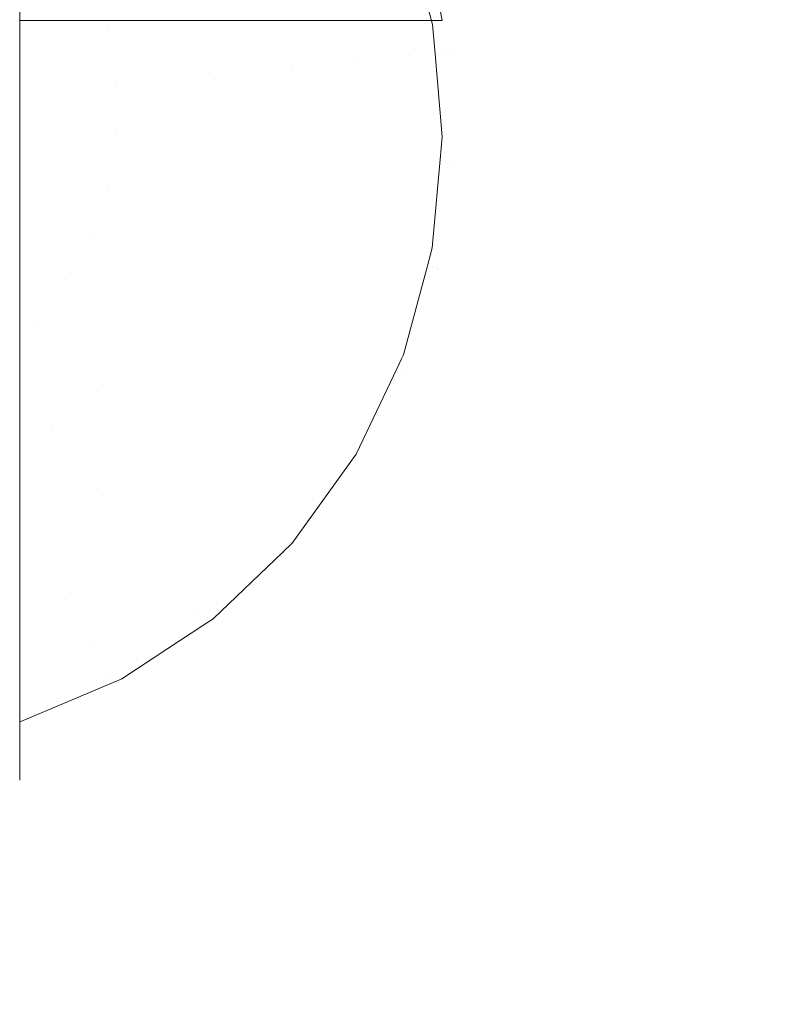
# Model space of a CAD drawing. Header units: millimetres. Extents: x -211 to 218, y -248 to 286.
# Tile 18 of 214: x -93 to -74, y -169 to -143. Entities that reach past the tile are written whole.
import ezdxf

# ---------------------------------------------------------------- set-up
doc = ezdxf.new("R2010")
doc.units = ezdxf.units.MM
doc.header["$LTSCALE"] = 25.4
doc.layers.add('None', color=7, linetype='Continuous', lineweight=9)

msp = doc.modelspace()

# ---------------------------------------------------------------- linework, layer by layer
at = {"layer": 'None', "color": 7, "linetype": 'Continuous', "lineweight": 9}
for points in [[(-130.065, -163.744, -179.983), (126.12, 166.801, -179.983), (130.065, 163.744, -180.284), (-126.12, -166.801, -180.284)], [(133.301, -159.721, -160.019), (-114.033, 159.403, -160.019), (-117.978, 156.345, -160.32), (129.356, -162.778, -160.32)], [(-121.48, -162.778, -160.32), (3.938, -0.958, -160.32), (-0.007, 2.1, -160.019), (-125.424, -159.721, -160.019)]]:
    msp.add_3dface(points, dxfattribs=at)
for points, invisible_edges in [([(-0.007, 3.097, -170.151), (3.938, 8.187, -170.151), (126.12, 166.801, -179.983), (-130.065, -163.744, -179.983)], 10), ([(-126.12, -166.801, -180.284), (130.065, 163.744, -180.284), (7.883, 5.13, -170.452), (3.938, 0.04, -170.452)], 10), ([(-114.033, 159.403, -160.019), (133.301, -159.721, -160.019), (7.883, 3.068, -169.85), (3.938, 8.157, -169.85)], 10), ([(-0.007, 5.1, -170.151), (3.938, 0.01, -170.151), (129.356, -162.778, -160.32), (-117.978, 156.345, -160.32)], 10), ([(-125.424, -159.721, -160.019), (-0.007, 2.1, -160.019), (-0.007, 3.097, -170.151), (-130.065, -163.744, -179.983)], 12), ([(-126.12, -166.801, -180.284), (3.938, 0.04, -170.452), (3.938, -0.958, -160.32), (-121.48, -162.778, -160.32)], 9), ([(-88.28, -133.184, -17.103), (-110.607, -152.544, -113.061), (-93.325, -135.624, -33.795)], 11), ([(-110.201, -152.876, -113.089), (-110.607, -152.544, -113.061), (-88.28, -133.184, -17.103)], 10), ([(-88.28, -133.184, -17.103), (-87.097, -134.429, -17.127), (-110.201, -152.876, -113.089)], 10), ([(-87.097, -134.429, -17.127), (-86.239, -135.332, -17.144), (-110.201, -152.876, -113.089)], 10), ([(-179.538, -219.383, -424.222), (-180.891, -217.374, -424.312), (-86.239, -135.332, -17.144), (-85.427, -136.537, -17.09)], 10), ([(-136.864, -175.987, -227.784), (-110.201, -152.876, -113.089), (-86.239, -135.332, -17.144), (-180.891, -217.374, -424.312)], 14), ([(-85.427, -136.537, -17.09), (-84.584, -137.788, -17.034), (-179.237, -219.83, -424.202), (-179.538, -219.383, -424.222)], 10), ([(-83.689, -138.701, -9.029), (-84.424, -137.214, -8.972), (-93.325, -137.214, -8.281), (-93.325, -143.214, -8.281)], 8), ([(-178.286, -221.929, -424), (-179.237, -219.83, -424.202), (-84.584, -137.788, -17.034), (-84.09, -138.878, -16.929)], 10), ([(-82.794, -141.131, -9.098), (-83.482, -139.12, -9.045), (-83.689, -138.701, -9.029), (-93.325, -143.214, -8.281)], 12), ([(-84.09, -138.878, -16.929), (-83.366, -140.477, -16.775), (-178.019, -222.519, -423.943), (-178.286, -221.929, -424)], 10), ([(-177.458, -224.657, -423.643), (-178.019, -222.519, -423.943), (-83.366, -140.477, -16.775)], 10), ([(-83.366, -140.477, -16.775), (-83.123, -141.407, -16.644), (-177.274, -225.359, -423.544), (-177.458, -224.657, -423.643)], 10), ([(-93.325, -143.214, -8.281), (-82.757, -141.312, -9.101), (-82.794, -141.131, -9.098)], 9), ([(-93.325, -143.214, -8.281), (-82.369, -143.214, -9.131), (-82.757, -141.312, -9.101)], 8), ([(-82.622, -143.317, -16.376), (-83.123, -141.407, -16.644), (-82.63, -141.28, -14.444)], 10), ([(-82.49, -141.245, -11.522), (-82.757, -141.312, -9.101), (-82.369, -143.214, -9.131)], 9), ([(-82.49, -141.245, -11.522), (-82.02, -144.027, -11.522), (-82.164, -144.04, -14.444), (-82.63, -141.28, -14.444)], 15), ([(-82.63, -141.28, -14.444), (-82.164, -144.04, -14.444), (-82.622, -143.317, -16.376)], 11), ([(-82.369, -143.214, -9.131), (-82.02, -144.027, -11.522), (-82.49, -141.245, -11.522)], 11), ([(-83.123, -141.407, -16.644), (-82.622, -143.317, -16.376), (-177.274, -225.359, -423.544)], 10), ([(-177.091, -227.504, -423.155), (-177.274, -225.359, -423.544), (-82.622, -143.317, -16.376)], 10), ([(-82.622, -143.317, -16.376), (-82.557, -144.073, -16.239), (-177.026, -228.265, -423.016), (-177.091, -227.504, -423.155)], 10), ([(-93.325, -143.214, -8.281), (-93.325, -151.293, 2.756), (-93.325, -150.768, 2.989), (-93.325, -150.683, 3.012)], 9), ([(-93.325, -143.214, -8.281), (-93.325, -154.377, 1.126), (-93.325, -153.101, 1.956), (-93.325, -152.795, 2.091)], 9), ([(-93.325, -143.214, -8.281), (-93.325, -160.168, -5.83), (-93.325, -159.99, -5.355)], 9), ([(-93.325, -143.214, -8.281), (-93.325, -149.226, 3.396), (-93.325, -148.3, 3.64), (-93.325, -146.919, 3.776)], 9), ([(-93.325, -152.795, 2.091), (-93.325, -151.293, 2.756), (-93.325, -143.214, -8.281)], 10), ([(-93.325, -146.919, 3.776), (-93.325, -145.761, 3.891), (-93.325, -144.972, 3.843), (-93.325, -143.214, -8.281)], 12), ([(-93.325, -143.214, -8.281), (-93.325, -156.037, -0.155), (-93.325, -155.24, 0.565), (-93.325, -154.377, 1.126)], 9), ([(-93.325, -157.133, -1.147), (-93.325, -156.835, -0.877), (-93.325, -143.214, -8.281)], 10), ([(-93.325, -150.683, 3.012), (-93.325, -149.226, 3.396), (-93.325, -143.214, -8.281)], 10), ([(-93.325, -143.214, -8.281), (-93.325, -161.061, -8.627), (-93.325, -160.884, -7.745), (-93.325, -160.168, -5.83)], 9), ([(-93.325, -156.835, -0.877), (-93.325, -156.037, -0.155), (-93.325, -143.214, -8.281)], 10), ([(-93.325, -144.972, 3.843), (-93.325, -143.987, 3.783), (-93.325, -143.214, -8.281)], 10), ([(-93.325, -143.987, 3.783), (-93.325, -143.214, 3.736), (-93.325, -143.214, -8.281)], 8), ([(-93.325, -143.987, 3.783), (-91.049, -143.435, 2.768), (-91.115, -143.214, 2.762)], 11), ([(-91.115, -143.214, 2.762), (-93.325, -143.214, 3.736), (-93.325, -143.987, 3.783)], 8), ([(-93.325, -143.214, -8.281), (-83.371, -143.214, -5.838), (-83.007, -143.214, -6.686), (-82.501, -143.214, -8.627)], 9), ([(-93.325, -143.214, -8.281), (-86.466, -143.214, -0.888), (-85.335, -143.214, -2.218), (-84.704, -143.214, -3.234)], 9), ([(-84.704, -143.214, -3.234), (-84.003, -143.214, -4.365), (-83.371, -143.214, -5.838), (-93.325, -143.214, -8.281)], 12), ([(-93.325, -143.214, -8.281), (-88.615, -143.214, 1.133), (-86.973, -143.214, -0.294), (-86.466, -143.214, -0.888)], 9), ([(-93.325, -143.214, -8.281), (-91.115, -143.214, 2.762), (-91.013, -143.214, 2.717), (-90.072, -143.214, 2.12)], 9), ([(-90.072, -143.214, 2.12), (-88.88, -143.214, 1.363), (-88.615, -143.214, 1.133), (-93.325, -143.214, -8.281)], 12), ([(-93.325, -143.214, -8.281), (-93.325, -143.214, 3.736), (-91.115, -143.214, 2.762)], 8), ([(-82.501, -143.214, -8.627), (-82.369, -143.214, -9.131), (-93.325, -143.214, -8.281)], 8), ([(-91.013, -143.214, 2.717), (-91.115, -143.214, 2.762), (-91.049, -143.435, 2.768)], 10), ([(-91.049, -143.435, 2.768), (-90.072, -143.214, 2.12), (-91.013, -143.214, 2.717)], 9), ([(-90.072, -143.214, 2.12), (-91.049, -143.435, 2.768), (-90.823, -144.771, 2.768)], 11), ([(-90.072, -143.214, 2.12), (-90.823, -144.771, 2.768), (-88.396, -144.566, 1.149)], 11), ([(-88.396, -144.566, 1.149), (-88.88, -143.214, 1.363), (-90.072, -143.214, 2.12)], 9), ([(-88.396, -144.566, 1.149), (-88.615, -143.214, 1.133), (-88.88, -143.214, 1.363)], 9), ([(-86.973, -143.214, -0.294), (-88.615, -143.214, 1.133), (-88.396, -144.566, 1.149)], 10), ([(-88.396, -144.566, 1.149), (-86.28, -144.387, -0.863), (-86.973, -143.214, -0.294)], 11), ([(-86.28, -144.387, -0.863), (-86.466, -143.214, -0.888), (-86.973, -143.214, -0.294)], 9), ([(-85.335, -143.214, -2.218), (-86.466, -143.214, -0.888), (-86.28, -144.387, -0.863)], 10), ([(-86.28, -144.387, -0.863), (-84.54, -144.24, -3.21), (-85.335, -143.214, -2.218)], 11), ([(-84.54, -144.24, -3.21), (-84.704, -143.214, -3.234), (-85.335, -143.214, -2.218)], 9), ([(-84.003, -143.214, -4.365), (-84.704, -143.214, -3.234), (-84.54, -144.24, -3.21)], 10), ([(-84.003, -143.214, -4.365), (-84.54, -144.24, -3.21), (-83.226, -144.129, -5.821)], 11), ([(-83.226, -144.129, -5.821), (-83.371, -143.214, -5.838), (-84.003, -143.214, -4.365)], 9), ([(-83.007, -143.214, -6.686), (-83.371, -143.214, -5.838), (-83.226, -144.129, -5.821)], 10), ([(-83.007, -143.214, -6.686), (-83.226, -144.129, -5.821), (-82.378, -144.058, -8.619)], 11), ([(-82.378, -144.058, -8.619), (-82.501, -143.214, -8.627), (-83.007, -143.214, -6.686)], 9), ([(-82.164, -144.04, -14.444), (-82.557, -144.073, -16.239), (-82.622, -143.317, -16.376)], 9), ([(-82.369, -143.214, -9.131), (-82.501, -143.214, -8.627), (-82.378, -144.058, -8.619)], 10), ([(-82.378, -144.058, -8.619), (-82.02, -144.027, -11.522), (-82.369, -143.214, -9.131)], 11), ([(-90.823, -144.771, 2.768), (-91.049, -143.435, 2.768), (-93.325, -143.987, 3.783)], 11), ([(-82.557, -144.073, -16.239), (-82.373, -146.222, -15.848), (-177.026, -228.265, -423.016)], 10), ([(-93.325, -143.987, 3.783), (-93.325, -144.972, 3.843), (-90.823, -144.771, 2.768)], 10), ([(-84.54, -144.24, -3.21), (-84.537, -146.642, -3.21), (-83.223, -146.75, -5.821), (-83.226, -144.129, -5.821)], 15), ([(-83.226, -144.129, -5.821), (-83.223, -146.75, -5.821), (-82.375, -146.82, -8.619), (-82.378, -144.058, -8.619)], 15), ([(-82.373, -146.222, -15.848), (-82.557, -144.073, -16.239), (-82.164, -144.04, -14.444)], 10), ([(-82.378, -144.058, -8.619), (-82.375, -146.82, -8.619), (-82.017, -146.849, -11.522), (-82.02, -144.027, -11.522)], 15), ([(-82.164, -144.04, -14.444), (-82.16, -146.838, -14.444), (-82.373, -146.222, -15.848)], 11), ([(-82.02, -144.027, -11.522), (-82.017, -146.849, -11.522), (-82.16, -146.838, -14.444), (-82.164, -144.04, -14.444)], 15), ([(-88.396, -144.566, 1.149), (-88.394, -146.325, 1.149), (-86.278, -146.499, -0.863), (-86.28, -144.387, -0.863)], 15), ([(-86.28, -144.387, -0.863), (-86.278, -146.499, -0.863), (-84.537, -146.642, -3.21), (-84.54, -144.24, -3.21)], 15), ([(-90.823, -144.771, 2.768), (-90.822, -146.125, 2.768), (-88.394, -146.325, 1.149), (-88.396, -144.566, 1.149)], 15), ([(-90.823, -144.771, 2.768), (-93.325, -144.972, 3.843), (-93.325, -145.761, 3.891)], 9), ([(-93.325, -145.761, 3.891), (-90.822, -146.125, 2.768), (-90.823, -144.771, 2.768)], 11), ([(-90.822, -146.125, 2.768), (-93.325, -145.761, 3.891), (-93.325, -146.919, 3.776)], 9), ([(-93.325, -146.919, 3.776), (-91.045, -147.462, 2.768), (-90.822, -146.125, 2.768)], 11), ([(-90.822, -146.125, 2.768), (-91.045, -147.462, 2.768), (-88.683, -148.06, 1.149), (-88.394, -146.325, 1.149)], 15), ([(-82.373, -146.222, -15.848), (-82.426, -146.816, -15.717), (-177.281, -231.147, -422.376), (-177.214, -230.393, -422.544)], 10), ([(-82.373, -146.222, -15.848), (-177.214, -230.393, -422.544), (-177.133, -229.473, -422.748)], 9), ([(-177.133, -229.473, -422.748), (-177.026, -228.265, -423.016), (-82.373, -146.222, -15.848)], 10), ([(-88.394, -146.325, 1.149), (-88.683, -148.06, 1.149), (-86.625, -148.582, -0.863), (-86.278, -146.499, -0.863)], 15), ([(-82.16, -146.838, -14.444), (-82.426, -146.816, -15.717), (-82.373, -146.222, -15.848)], 9), ([(-86.278, -146.499, -0.863), (-86.625, -148.582, -0.863), (-84.932, -149.012, -3.21), (-84.537, -146.642, -3.21)], 15), ([(-84.537, -146.642, -3.21), (-84.932, -149.012, -3.21), (-83.654, -149.336, -5.821), (-83.223, -146.75, -5.821)], 15), ([(-82.426, -146.816, -15.717), (-82.628, -149.105, -15.208), (-177.281, -231.147, -422.376)], 10), ([(-91.045, -147.462, 2.768), (-93.325, -146.919, 3.776), (-93.325, -148.3, 3.64)], 9), ([(-83.223, -146.75, -5.821), (-83.654, -149.336, -5.821), (-82.829, -149.545, -8.619), (-82.375, -146.82, -8.619)], 15), ([(-82.375, -146.82, -8.619), (-82.829, -149.545, -8.619), (-82.481, -149.633, -11.522), (-82.017, -146.849, -11.522)], 15), ([(-82.628, -149.105, -15.208), (-82.426, -146.816, -15.717), (-82.16, -146.838, -14.444)], 10), ([(-82.16, -146.838, -14.444), (-82.621, -149.598, -14.444), (-82.628, -149.105, -15.208)], 11), ([(-82.017, -146.849, -11.522), (-82.481, -149.633, -11.522), (-82.621, -149.598, -14.444), (-82.16, -146.838, -14.444)], 15), ([(-93.325, -148.3, 3.64), (-91.486, -148.742, 2.768), (-91.045, -147.462, 2.768)], 11), ([(-91.045, -147.462, 2.768), (-91.486, -148.742, 2.768), (-89.256, -149.724, 1.149), (-88.683, -148.06, 1.149)], 15), ([(-88.683, -148.06, 1.149), (-89.256, -149.724, 1.149), (-87.313, -150.579, -0.863), (-86.625, -148.582, -0.863)], 15), ([(-91.486, -148.742, 2.768), (-93.325, -148.3, 3.64), (-93.325, -149.226, 3.396)], 9), ([(-93.325, -149.226, 3.396), (-92.132, -149.932, 2.768), (-91.486, -148.742, 2.768)], 11), ([(-91.486, -148.742, 2.768), (-92.132, -149.932, 2.768), (-90.096, -151.27, 1.149), (-89.256, -149.724, 1.149)], 15), ([(-86.625, -148.582, -0.863), (-87.313, -150.579, -0.863), (-85.714, -151.283, -3.21), (-84.932, -149.012, -3.21)], 15), ([(-84.932, -149.012, -3.21), (-85.714, -151.283, -3.21), (-84.507, -151.814, -5.821), (-83.654, -149.336, -5.821)], 15), ([(-82.628, -149.105, -15.208), (-82.753, -149.564, -15.087), (-178.032, -233.918, -421.643), (-177.848, -233.238, -421.823)], 10), ([(-177.848, -233.238, -421.823), (-177.281, -231.147, -422.376), (-82.628, -149.105, -15.208)], 10), ([(-92.132, -149.932, 2.768), (-93.325, -149.226, 3.396), (-93.325, -150.683, 3.012)], 9), ([(-82.621, -149.598, -14.444), (-82.753, -149.564, -15.087), (-82.628, -149.105, -15.208)], 9), ([(-83.654, -149.336, -5.821), (-84.507, -151.814, -5.821), (-83.728, -152.157, -8.619), (-82.829, -149.545, -8.619)], 15), ([(-82.753, -149.564, -15.087), (-83.379, -151.876, -14.475), (-178.032, -233.918, -421.643)], 10), ([(-89.256, -149.724, 1.149), (-90.096, -151.27, 1.149), (-88.321, -152.435, -0.863), (-87.313, -150.579, -0.863)], 15), ([(-82.829, -149.545, -8.619), (-83.728, -152.157, -8.619), (-83.4, -152.302, -11.522), (-82.481, -149.633, -11.522)], 15), ([(-82.621, -149.598, -14.444), (-83.428, -151.977, -14.444), (-83.379, -151.876, -14.475)], 9), ([(-83.428, -151.977, -14.444), (-82.621, -149.598, -14.444), (-82.481, -149.633, -11.522)], 11), ([(-82.481, -149.633, -11.522), (-83.4, -152.302, -11.522), (-83.428, -151.977, -14.444)], 11), ([(-83.379, -151.876, -14.475), (-82.753, -149.564, -15.087), (-82.621, -149.598, -14.444)], 10), ([(-93.325, -150.683, 3.012), (-92.967, -150.999, 2.768), (-92.132, -149.932, 2.768)], 11), ([(-92.132, -149.932, 2.768), (-92.967, -150.999, 2.768), (-91.18, -152.655, 1.149), (-90.096, -151.27, 1.149)], 15), ([(-92.967, -150.999, 2.768), (-93.325, -150.683, 3.012), (-93.325, -150.768, 2.989)], 9), ([(-93.325, -150.768, 2.989), (-93.325, -151.293, 2.756), (-92.967, -150.999, 2.768)], 10), ([(-87.313, -150.579, -0.863), (-88.321, -152.435, -0.863), (-86.861, -153.393, -3.21), (-85.714, -151.283, -3.21)], 15), ([(-91.18, -152.655, 1.149), (-92.967, -150.999, 2.768), (-93.325, -151.293, 2.756)], 11), ([(-93.325, -151.293, 2.756), (-93.325, -152.795, 2.091), (-91.18, -152.655, 1.149)], 10), ([(-90.096, -151.27, 1.149), (-91.18, -152.655, 1.149), (-89.623, -154.098, -0.863), (-88.321, -152.435, -0.863)], 15), ([(-85.714, -151.283, -3.21), (-86.861, -153.393, -3.21), (-85.759, -154.117, -5.821), (-84.507, -151.814, -5.821)], 15), ([(-84.507, -151.814, -5.821), (-85.759, -154.117, -5.821), (-85.047, -154.584, -8.619), (-83.728, -152.157, -8.619)], 15), ([(-83.379, -151.876, -14.475), (-83.428, -151.977, -14.444), (-179.256, -236.494, -420.84), (-178.992, -235.938, -421.013)], 10), ([(-179.256, -236.494, -420.84), (-83.428, -151.977, -14.444), (-83.55, -152.235, -14.363)], 9), ([(-178.992, -235.938, -421.013), (-178.032, -233.918, -421.643), (-83.379, -151.876, -14.475)], 10), ([(-83.4, -152.302, -11.522), (-83.55, -152.235, -14.363), (-83.428, -151.977, -14.444)], 9), ([(-83.55, -152.235, -14.363), (-84.603, -154.452, -13.672), (-179.256, -236.494, -420.84)], 10), ([(-83.728, -152.157, -8.619), (-85.047, -154.584, -8.619), (-84.747, -154.781, -11.522), (-83.4, -152.302, -11.522)], 15), ([(-83.4, -152.302, -11.522), (-84.747, -154.781, -11.522), (-84.603, -154.452, -13.672)], 11), ([(-84.603, -154.452, -13.672), (-83.55, -152.235, -14.363), (-83.4, -152.302, -11.522)], 10), ([(-88.321, -152.435, -0.863), (-89.623, -154.098, -0.863), (-88.342, -155.285, -3.21), (-86.861, -153.393, -3.21)], 15), ([(-93.325, -152.795, 2.091), (-92.479, -153.842, 1.149), (-91.18, -152.655, 1.149)], 11), ([(-92.479, -153.842, 1.149), (-93.325, -152.795, 2.091), (-93.325, -153.101, 1.956)], 9), ([(-91.18, -152.655, 1.149), (-92.479, -153.842, 1.149), (-91.182, -155.522, -0.863), (-89.623, -154.098, -0.863)], 15), ([(-93.325, -153.101, 1.956), (-93.325, -154.377, 1.126), (-92.479, -153.842, 1.149)], 10), ([(-86.861, -153.393, -3.21), (-88.342, -155.285, -3.21), (-87.374, -156.181, -5.821), (-85.759, -154.117, -5.821)], 15), ([(-91.182, -155.522, -0.863), (-92.479, -153.842, 1.149), (-93.325, -154.377, 1.126)], 11), ([(-89.623, -154.098, -0.863), (-91.182, -155.522, -0.863), (-90.115, -156.905, -3.21), (-88.342, -155.285, -3.21)], 15), ([(-85.759, -154.117, -5.821), (-87.374, -156.181, -5.821), (-86.75, -156.759, -8.619), (-85.047, -154.584, -8.619)], 15), ([(-93.325, -154.377, 1.126), (-93.325, -155.24, 0.565), (-91.182, -155.522, -0.863)], 10), ([(-84.603, -154.452, -13.672), (-86.263, -156.755, -12.822), (-180.916, -238.797, -419.99), (-180.624, -238.392, -420.139)], 10), ([(-180.624, -238.392, -420.139), (-179.256, -236.494, -420.84), (-84.603, -154.452, -13.672)], 10), ([(-85.047, -154.584, -8.619), (-86.75, -156.759, -8.619), (-86.487, -157.003, -11.522), (-84.747, -154.781, -11.522)], 15), ([(-86.263, -156.755, -12.822), (-84.603, -154.452, -13.672), (-84.747, -154.781, -11.522)], 10), ([(-84.747, -154.781, -11.522), (-86.487, -157.003, -11.522), (-86.263, -156.755, -12.822)], 11), ([(-91.182, -155.522, -0.863), (-93.325, -155.24, 0.565), (-93.325, -156.037, -0.155)], 9), ([(-88.342, -155.285, -3.21), (-90.115, -156.905, -3.21), (-89.309, -157.949, -5.821), (-87.374, -156.181, -5.821)], 15), ([(-93.325, -156.037, -0.155), (-92.955, -156.669, -0.863), (-91.182, -155.522, -0.863)], 11), ([(-91.182, -155.522, -0.863), (-92.955, -156.669, -0.863), (-92.132, -158.209, -3.21), (-90.115, -156.905, -3.21)], 15), ([(-93.325, -156.835, -0.877), (-92.955, -156.669, -0.863), (-93.325, -156.037, -0.155)], 3), ([(-87.374, -156.181, -5.821), (-89.309, -157.949, -5.821), (-88.789, -158.623, -8.619), (-86.75, -156.759, -8.619)], 15), ([(-92.132, -158.209, -3.21), (-92.955, -156.669, -0.863), (-93.325, -157.133, -1.147)], 11), ([(-92.955, -156.669, -0.863), (-93.325, -156.835, -0.877), (-93.325, -157.133, -1.147)], 9), ([(-181.208, -239.077, -419.866), (-180.916, -238.797, -419.99), (-86.263, -156.755, -12.822), (-86.504, -156.985, -12.719)], 10), ([(-90.115, -156.905, -3.21), (-92.132, -158.209, -3.21), (-91.51, -159.372, -5.821), (-89.309, -157.949, -5.821)], 15), ([(-86.75, -156.759, -8.619), (-88.789, -158.623, -8.619), (-88.57, -158.907, -11.522), (-86.487, -157.003, -11.522)], 15), ([(-86.487, -157.003, -11.522), (-86.504, -156.985, -12.719), (-86.263, -156.755, -12.822)], 9), ([(-86.504, -156.985, -12.719), (-88.309, -158.715, -11.951), (-182.961, -240.757, -419.12), (-182.694, -240.501, -419.233)], 10), ([(-182.694, -240.501, -419.233), (-181.208, -239.077, -419.866), (-86.504, -156.985, -12.719)], 10), ([(-93.325, -157.133, -1.147), (-93.325, -158.729, -3.137), (-92.132, -158.209, -3.21)], 10), ([(-86.487, -157.003, -11.522), (-88.57, -158.907, -11.522), (-88.309, -158.715, -11.951)], 11), ([(-88.309, -158.715, -11.951), (-86.504, -156.985, -12.719), (-86.487, -157.003, -11.522)], 10), ([(-89.309, -157.949, -5.821), (-91.51, -159.372, -5.821), (-91.109, -160.123, -8.619), (-88.789, -158.623, -8.619)], 15), ([(-91.51, -159.372, -5.821), (-92.132, -158.209, -3.21), (-93.325, -158.729, -3.137)], 11), ([(-182.961, -240.757, -419.12), (-88.309, -158.715, -11.951), (-93.325, -162.894, -28.047)], 11), ([(-93.325, -162.894, -28.047), (-88.309, -158.715, -11.951), (-88.579, -158.892, -11.853)], 9), ([(-88.789, -158.623, -8.619), (-91.109, -160.123, -8.619), (-90.677, -160.271, -11.087)], 11), ([(-90.677, -160.271, -11.087), (-89.485, -159.488, -11.522), (-88.789, -158.623, -8.619)], 10), ([(-89.485, -159.488, -11.522), (-88.57, -158.907, -11.522), (-88.789, -158.623, -8.619)], 11), ([(-88.57, -158.907, -11.522), (-88.579, -158.892, -11.853), (-88.309, -158.715, -11.951)], 9), ([(-93.325, -158.729, -3.137), (-93.325, -159.99, -5.355), (-91.51, -159.372, -5.821)], 10), ([(-93.325, -162.894, -28.047), (-88.579, -158.892, -11.853), (-89.485, -159.488, -11.522)], 9), ([(-88.579, -158.892, -11.853), (-88.57, -158.907, -11.522), (-89.485, -159.488, -11.522)], 3), ([(-91.51, -159.372, -5.821), (-93.325, -160.168, -5.83), (-93.325, -160.884, -7.745)], 9), ([(-93.325, -160.884, -7.745), (-91.109, -160.123, -8.619), (-91.51, -159.372, -5.821)], 11), ([(-93.325, -159.99, -5.355), (-93.325, -160.168, -5.83), (-91.51, -159.372, -5.821)], 10), ([(-89.485, -159.488, -11.522), (-90.677, -160.271, -11.087), (-93.325, -162.402, -22.231)], 10), ([(-93.325, -162.402, -22.231), (-93.325, -162.894, -28.047), (-89.485, -159.488, -11.522)], 10), ([(-91.109, -160.123, -8.619), (-93.325, -161.061, -8.627), (-93.297, -161.378, -10.255)], 11), ([(-93.325, -160.884, -7.745), (-93.325, -161.061, -8.627), (-91.109, -160.123, -8.619)], 10), ([(-93.297, -161.378, -10.255), (-90.963, -160.392, -10.996), (-91.109, -160.123, -8.619)], 10), ([(-91.109, -160.123, -8.619), (-90.963, -160.392, -10.996), (-90.677, -160.271, -11.087)], 9), ([(-93.325, -162.402, -22.231), (-90.677, -160.271, -11.087), (-90.963, -160.392, -10.996)], 9), ([(-90.963, -160.392, -10.996), (-93.297, -161.378, -10.255), (-93.325, -161.397, -10.366)], 10), ([(-93.325, -161.397, -10.366), (-93.325, -162.402, -22.231), (-90.963, -160.392, -10.996)], 10), ([(-93.325, -161.061, -8.627), (-93.325, -161.387, -10.247), (-93.297, -161.378, -10.255)], 8), ([(-93.325, -161.397, -10.366), (-93.297, -161.378, -10.255), (-93.325, -161.387, -10.247)], 1)]:
    msp.add_3dface(points, dxfattribs=dict(at, invisible_edges=invisible_edges))

doc.saveas('drawing.dxf')
